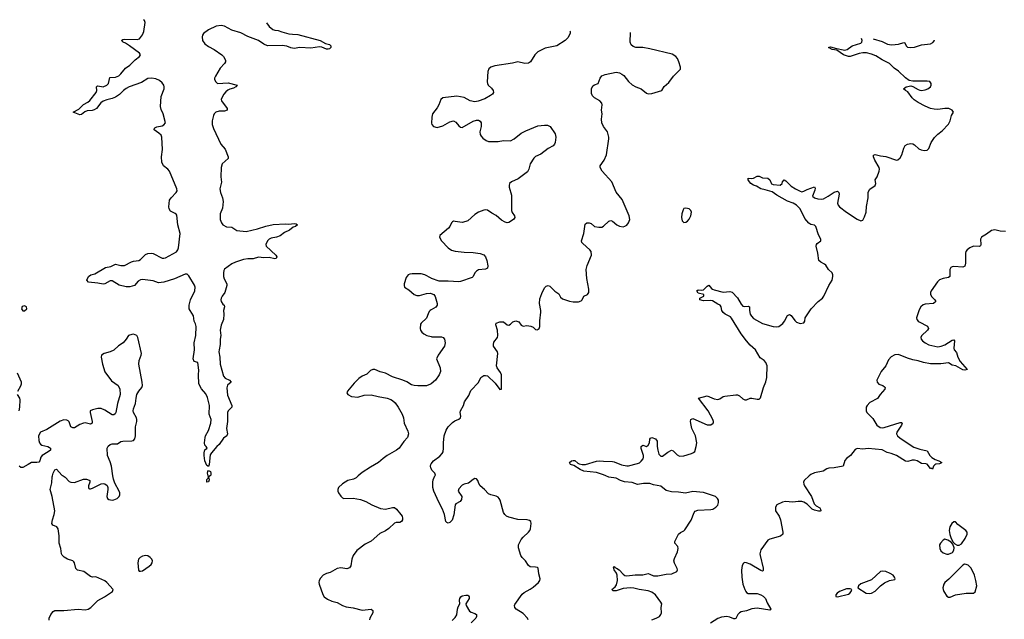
# Model space of a CAD drawing. Header units: inches. Extents: x 1552086 to 1694788, y 812325 to 917226.
# Tile 102 of 109: x 1655397 to 1666415, y 908397 to 915102. Entities that reach past the tile are written whole.
import ezdxf

# ---------------------------------------------------------------- set-up
doc = ezdxf.new("R2010")
doc.units = ezdxf.units.IN
doc.header["$MEASUREMENT"] = 0
for name, color, linetype in [('B6950', 7, 'Continuous'), ('B6951', 7, 'Continuous'), ('B6960', 7, 'Continuous'), ('B6961', 7, 'Continuous')]:
    doc.layers.add(name, color=color, linetype=linetype)

msp = doc.modelspace()

# ---------------------------------------------------------------- linework, layer by layer
at = {"layer": 'B6950', "color": 6}
for points, elevation in [([(1655728, 908388), (1655728, 908410), (1655746, 908450), (1655770, 908484), (1655790, 908496), (1655890, 908497), (1656050, 908510), (1656130, 908502), (1656162, 908510), (1656191, 908530), (1656270, 908607), (1656344, 908650), (1656434, 908710), (1656443, 908730), (1656372, 908810), (1656348, 908828), (1656250, 908871), (1656210, 908870), (1656190, 908875), (1656115, 908930), (1656045, 908945), (1656026, 908966), (1656010, 909027), (1656001, 909041), (1655990, 909050), (1655930, 909071), (1655893, 909093), (1655873, 909113), (1655866, 909130), (1655858, 909190), (1655837, 909250), (1655840, 909330), (1655826, 909410), (1655813, 909433), (1655769, 909449), (1655756, 909470), (1655764, 909510), (1655784, 909570), (1655790, 909610), (1655761, 909770), (1655739, 909850), (1655756, 909924), (1655761, 909990), (1655763, 910000)], 800), ([(1655882, 910000), (1655905, 909985), (1655950, 909940), (1655970, 909930), (1656010, 909928), (1656110, 909966), (1656145, 909965), (1656175, 909955), (1656180, 909950), (1656183, 909930), (1656166, 909890), (1656165, 909870), (1656170, 909860), (1656178, 909858), (1656190, 909855), (1656210, 909862), (1656310, 909911), (1656330, 909915), (1656351, 909911), (1656374, 909894), (1656383, 909870), (1656384, 909850), (1656372, 909770), (1656378, 909750), (1656396, 909736), (1656430, 909730), (1656450, 909734), (1656489, 909750), (1656511, 909770), (1656519, 909790), (1656518, 909810), (1656511, 909830), (1656461, 909921), (1656445, 909965), (1656440, 910000)], 800), ([(1657528, 910000), (1657511, 909990), (1657516, 909956), (1657510, 909933), (1657490, 909929), (1657490, 909959), (1657505, 909975), (1657510, 909990), (1657507, 910000)], 700), ([(1659185, 910000), (1659161, 909979), (1659134, 909966), (1659070, 909948), (1659008, 909912), (1658966, 909870), (1658958, 909850), (1658958, 909830), (1658965, 909810), (1658990, 909774), (1659010, 909756), (1659025, 909750), (1659130, 909752), (1659210, 909737), (1659270, 909714), (1659337, 909677), (1659436, 909636), (1659490, 909628), (1659570, 909649), (1659590, 909647), (1659614, 909630), (1659662, 909570), (1659675, 909550), (1659681, 909530), (1659679, 909510), (1659668, 909490), (1659650, 909479), (1659610, 909480), (1659590, 909473), (1659529, 909411), (1659490, 909385), (1659425, 909355), (1659330, 909271), (1659263, 909237), (1659170, 909165), (1659127, 909110), (1659115, 909070), (1659104, 908996), (1659089, 908971), (1659057, 908963), (1658990, 908973), (1658950, 908966), (1658870, 908922), (1658830, 908908), (1658793, 908890), (1658762, 908858), (1658749, 908830), (1658746, 908810), (1658749, 908790), (1658790, 908676), (1658805, 908650), (1658843, 908623), (1658890, 908600), (1658950, 908584), (1659010, 908550), (1659050, 908536), (1659130, 908527), (1659230, 908500), (1659330, 908510), (1659350, 908496), (1659349, 908470), (1659314, 908410), (1659310, 908390)], 800)]:
    msp.add_lwpolyline(points, dxfattribs=dict(at, elevation=elevation))
at = {"layer": 'B6950', "color": 6, "elevation": 800}
msp.add_lwpolyline([(1656810, 909111), (1656770, 909104), (1656745, 909090), (1656727, 909070), (1656719, 909030), (1656725, 908945), (1656735, 908935), (1656750, 908934), (1656770, 908941), (1656847, 908990), (1656867, 909010), (1656879, 909030), (1656882, 909050), (1656874, 909070), (1656857, 909090), (1656830, 909106)], close=True, dxfattribs=at)
at = {"layer": 'B6951', "color": 6}
for points, elevation in [([(1658160, 915067), (1658190, 915028), (1658230, 914994), (1658250, 914986), (1658290, 914982), (1658330, 914965), (1658410, 914945), (1658450, 914939), (1658510, 914937), (1658759, 914870), (1658817, 914837), (1658865, 914825), (1658879, 914810), (1658878, 914790), (1658863, 914777), (1658848, 914772), (1658830, 914774), (1658776, 914796), (1658750, 914799), (1658655, 914785), (1658530, 914790), (1658470, 914782), (1658431, 914789), (1658387, 914807), (1658335, 914815), (1658170, 914810), (1658128, 914828), (1658070, 914870), (1657950, 914913), (1657870, 914956), (1657770, 914985), (1657690, 915030), (1657650, 915038), (1657596, 915030), (1657510, 914991), (1657455, 914950), (1657442, 914930), (1657438, 914910), (1657444, 914870), (1657470, 914831), (1657510, 914802), (1657574, 914770), (1657660, 914710), (1657678, 914690), (1657698, 914650), (1657700, 914630), (1657689, 914611), (1657639, 914561), (1657586, 914470), (1657578, 914450), (1657577, 914437), (1657586, 914410), (1657610, 914390), (1657730, 914396), (1657832, 914370), (1657816, 914350), (1657790, 914335), (1657750, 914326), (1657725, 914315), (1657703, 914297), (1657680, 914270), (1657658, 914230), (1657651, 914210), (1657654, 914194), (1657719, 914110), (1657717, 914090), (1657690, 914079), (1657630, 914079), (1657590, 914067), (1657574, 914050), (1657567, 914033), (1657552, 913970), (1657552, 913930), (1657564, 913884), (1657646, 913710), (1657695, 913655), (1657729, 913570), (1657729, 913550), (1657661, 913490), (1657651, 913450), (1657647, 913347), (1657654, 913286), (1657638, 913210), (1657644, 913170), (1657666, 913110), (1657674, 913070), (1657665, 912995), (1657641, 912930), (1657639, 912910), (1657641, 912870), (1657654, 912830), (1657670, 912809), (1657710, 912786), (1657770, 912784), (1657827, 912747), (1657930, 912733), (1658058, 912762), (1658150, 912794), (1658233, 912813), (1658370, 912819), (1658410, 912816), (1658470, 912822), (1658490, 912820), (1658507, 912810), (1658482, 912790), (1658457, 912783), (1658416, 912750), (1658359, 912721), (1658310, 912684), (1658271, 912671), (1658210, 912661), (1658189, 912650), (1658170, 912630), (1658152, 912590), (1658154, 912570), (1658264, 912470), (1658274, 912450), (1658268, 912432), (1658250, 912430), (1658190, 912443), (1658130, 912440), (1658070, 912446), (1658010, 912430), (1657950, 912427), (1657901, 912419), (1657810, 912391), (1657770, 912373), (1657688, 912312), (1657681, 912299), (1657676, 912270), (1657678, 912230), (1657685, 912205), (1657714, 912150), (1657715, 912130), (1657693, 912050), (1657662, 912010), (1657650, 911990), (1657646, 911970), (1657650, 911950), (1657670, 911920), (1657684, 911910), (1657690, 911890), (1657677, 911850), (1657682, 911810), (1657678, 911750), (1657652, 911688), (1657642, 911650), (1657641, 911630), (1657649, 911570), (1657639, 911530), (1657641, 911470), (1657628, 911412), (1657627, 911390), (1657638, 911330), (1657639, 911250), (1657678, 911118), (1657695, 911095), (1657746, 911070), (1657764, 911050), (1657724, 911016), (1657713, 910987), (1657724, 910904), (1657771, 910790), (1657770, 910770), (1657730, 910730), (1657721, 910710), (1657721, 910610), (1657711, 910531), (1657722, 910470), (1657716, 910450), (1657679, 910421), (1657630, 910353), (1657601, 910330), (1657543, 910257), (1657530, 910235), (1657518, 910130), (1657510, 910105), (1657490, 910116), (1657470, 910170), (1657461, 910230), (1657461, 910259), (1657470, 910293), (1657495, 910310), (1657485, 910330), (1657470, 910343), (1657464, 910370), (1657471, 910430), (1657477, 910450), (1657511, 910509), (1657536, 910590), (1657538, 910630), (1657517, 910690), (1657520, 910790), (1657499, 910879), (1657480, 910920), (1657430, 910976), (1657400, 911030), (1657398, 911130), (1657403, 911183), (1657391, 911270), (1657350, 911282), (1657338, 911310), (1657351, 911410), (1657350, 911490), (1657368, 911570), (1657370, 911670), (1657363, 911703), (1657350, 911732), (1657342, 911790), (1657303, 911850), (1657295, 911870), (1657293, 911910), (1657307, 911970), (1657355, 912070), (1657361, 912110), (1657354, 912134), (1657290, 912238), (1657270, 912256), (1657250, 912256), (1657130, 912205), (1657010, 912168), (1656950, 912161), (1656890, 912181), (1656770, 912198), (1656748, 912192), (1656723, 912177), (1656681, 912130), (1656630, 912114), (1656590, 912117), (1656510, 912132), (1656430, 912183), (1656410, 912184), (1656350, 912148), (1656330, 912145), (1656270, 912157), (1656168, 912168), (1656149, 912190), (1656167, 912230), (1656193, 912250), (1656238, 912262), (1656358, 912330), (1656417, 912343), (1656470, 912369), (1656530, 912353), (1656570, 912352), (1656646, 912394), (1656670, 912402), (1656730, 912410), (1656750, 912419), (1656804, 912476), (1656830, 912487), (1656870, 912490), (1656890, 912487), (1656990, 912436), (1657010, 912434), (1657030, 912439), (1657150, 912508), (1657165, 912530), (1657172, 912550), (1657192, 912710), (1657165, 912810), (1657156, 912916), (1657148, 912928), (1657137, 912937), (1657083, 912963), (1657068, 912988), (1657065, 913010), (1657074, 913086), (1657090, 913110), (1657149, 913170), (1657158, 913190), (1657154, 913210), (1657072, 913410), (1657055, 913430), (1657007, 913467), (1656988, 913508), (1656985, 913570), (1656996, 913650), (1656988, 913790), (1656978, 913810), (1656955, 913835), (1656902, 913870), (1656906, 913890), (1656910, 913893), (1656930, 913903), (1656990, 913917), (1657010, 913927), (1657029, 913950), (1657004, 914050), (1656978, 914098), (1656972, 914130), (1656978, 914242), (1657012, 914330), (1657015, 914350), (1657009, 914370), (1656990, 914398), (1656962, 914422), (1656920, 914440), (1656870, 914450), (1656830, 914444), (1656758, 914402), (1656623, 914350), (1656590, 914332), (1656559, 914310), (1656514, 914266), (1656470, 914238), (1656430, 914222), (1656370, 914208), (1656331, 914190), (1656306, 914174), (1656255, 914110), (1656230, 914095), (1656206, 914086), (1656150, 914085), (1656126, 914074), (1656090, 914042), (1656070, 914037), (1655996, 914070), (1656059, 914101), (1656110, 914154), (1656159, 914181), (1656180, 914200), (1656253, 914290), (1656261, 914310), (1656258, 914350), (1656262, 914358), (1656270, 914364), (1656330, 914353), (1656370, 914370), (1656391, 914390), (1656405, 914455), (1656470, 914461), (1656505, 914475), (1656530, 914498), (1656581, 914559), (1656630, 914593), (1656690, 914654), (1656739, 914690), (1656748, 914710), (1656739, 914730), (1656627, 914810), (1656580, 914840), (1656556, 914850), (1656537, 914870), (1656550, 914881), (1656570, 914885), (1656710, 914881), (1656736, 914890), (1656770, 914932), (1656786, 914970), (1656800, 915070), (1656795, 915095), (1656784, 915102)], 700), ([(1660000, 912212), (1659929, 912249), (1659890, 912259), (1659790, 912262), (1659763, 912257), (1659744, 912250), (1659721, 912219), (1659701, 912150), (1659698, 912130), (1659702, 912110), (1659750, 912080), (1659810, 912030), (1659840, 912020), (1659870, 912019), (1659950, 912041), (1659990, 912045), (1660000, 912042)], 800), ([(1660000, 911857), (1659990, 911852), (1659980, 911840), (1659966, 911814), (1659950, 911763), (1659890, 911710), (1659883, 911697), (1659877, 911650), (1659882, 911630), (1659896, 911610), (1659919, 911590), (1659952, 911572), (1660000, 911560)], 800), ([(1656440, 910000), (1656424, 910110), (1656410, 910158), (1656379, 910230), (1656374, 910310), (1656385, 910335), (1656410, 910353), (1656430, 910358), (1656490, 910358), (1656530, 910386), (1656550, 910391), (1656650, 910392), (1656670, 910398), (1656685, 910415), (1656693, 910450), (1656693, 910550), (1656707, 910610), (1656707, 910630), (1656703, 910650), (1656672, 910710), (1656668, 910730), (1656671, 910750), (1656692, 910810), (1656699, 910870), (1656709, 910910), (1656730, 910950), (1656763, 910990), (1656770, 911010), (1656768, 911050), (1656730, 911250), (1656733, 911290), (1656756, 911350), (1656758, 911370), (1656717, 911550), (1656706, 911570), (1656690, 911580), (1656670, 911585), (1656650, 911584), (1656615, 911570), (1656589, 911530), (1656554, 911490), (1656503, 911457), (1656450, 911408), (1656410, 911389), (1656343, 911370), (1656313, 911350), (1656309, 911330), (1656323, 911250), (1656350, 911166), (1656424, 911064), (1656499, 911010), (1656519, 910970), (1656521, 910910), (1656490, 910810), (1656472, 910710), (1656465, 910695), (1656450, 910684), (1656430, 910683), (1656350, 910735), (1656310, 910753), (1656270, 910754), (1656210, 910741), (1656185, 910730), (1656186, 910710), (1656209, 910610), (1656209, 910591), (1656198, 910582), (1656190, 910580), (1656130, 910593), (1656110, 910592), (1656070, 910577), (1656010, 910540), (1655990, 910538), (1655969, 910550), (1655950, 910606), (1655938, 910618), (1655925, 910625), (1655890, 910627), (1655850, 910612), (1655700, 910520), (1655630, 910491), (1655608, 910450), (1655610, 910398), (1655620, 910370), (1655630, 910356), (1655646, 910346), (1655710, 910330), (1655730, 910319), (1655740, 910310), (1655741, 910290), (1655715, 910270), (1655647, 910230), (1655635, 910210), (1655623, 910170), (1655610, 910155), (1655590, 910149), (1655550, 910152), (1655530, 910149), (1655490, 910130), (1655430, 910093), (1655410, 910095), (1655389, 910109)], 800), ([(1655376, 910950), (1655411, 911009), (1655417, 911030), (1655416, 911050), (1655374, 911150)], 800), ([(1660000, 911032), (1659993, 911027), (1659950, 911009), (1659853, 911007), (1659810, 911011), (1659781, 911021), (1659730, 911051), (1659685, 911070), (1659567, 911107), (1659490, 911148), (1659430, 911164), (1659370, 911190), (1659350, 911191), (1659321, 911179), (1659281, 911139), (1659230, 911117), (1659192, 911090), (1659141, 911039), (1659065, 910950), (1659059, 910930), (1659068, 910910), (1659110, 910889), (1659181, 910881), (1659250, 910902), (1659330, 910908), (1659410, 910887), (1659510, 910870), (1659550, 910857), (1659570, 910845), (1659598, 910818), (1659632, 910770), (1659676, 910690), (1659690, 910651), (1659701, 910590), (1659742, 910502), (1659749, 910470), (1659735, 910430), (1659694, 910386), (1659643, 910310), (1659615, 910290), (1659508, 910230), (1659463, 910197), (1659413, 910150), (1659321, 910099), (1659230, 910040), (1659185, 910000)], 800), ([(1655391, 910730), (1655398, 910770), (1655403, 910850), (1655399, 910870), (1655373, 910910)], 800), ([(1660000, 910083), (1659996, 910090), (1659992, 910110), (1659997, 910130), (1660000, 910134)], 800), ([(1655763, 910000), (1655770, 910030), (1655790, 910070), (1655810, 910077), (1655867, 910010), (1655882, 910000)], 800), ([(1657507, 910000), (1657498, 910030), (1657502, 910050), (1657510, 910062), (1657531, 910051), (1657536, 910030), (1657534, 910010), (1657530, 910001), (1657528, 910000)], 700)]:
    msp.add_lwpolyline(points, dxfattribs=dict(at, elevation=elevation))
at = {"layer": 'B6951', "color": 6, "elevation": 800}
msp.add_lwpolyline([(1655450, 911902), (1655426, 911894), (1655416, 911870), (1655430, 911845), (1655450, 911845), (1655477, 911870), (1655474, 911890)], close=True, dxfattribs=at)
at = {"layer": 'B6960', "color": 6}
for points, elevation in [([(1661088, 908390), (1661078, 908410), (1661030, 908461), (1660954, 908510), (1660939, 908530), (1660935, 908550), (1660938, 908562), (1661020, 908680), (1661042, 908698), (1661110, 908733), (1661144, 908756), (1661201, 908810), (1661217, 908830), (1661221, 908850), (1661207, 908907), (1661199, 908970), (1661190, 908977), (1661170, 908982), (1661110, 908985), (1661090, 908998), (1661058, 909050), (1661018, 909090), (1661006, 909110), (1660977, 909197), (1660979, 909230), (1661010, 909290), (1661030, 909316), (1661091, 909370), (1661105, 909390), (1661112, 909410), (1661120, 909470), (1661118, 909490), (1661102, 909502), (1661075, 909510), (1660970, 909512), (1660870, 909539), (1660846, 909550), (1660824, 909570), (1660810, 909593), (1660772, 909730), (1660761, 909750), (1660750, 909762), (1660730, 909773), (1660670, 909789), (1660642, 909802), (1660599, 909850), (1660551, 909891), (1660535, 909915), (1660525, 909950), (1660510, 909968), (1660490, 909971), (1660470, 909962), (1660419, 909921), (1660370, 909910), (1660350, 909899), (1660310, 909855), (1660304, 909830), (1660344, 909770), (1660342, 909738), (1660325, 909715), (1660279, 909690), (1660270, 909679), (1660255, 909565), (1660235, 909505), (1660210, 909478), (1660190, 909473), (1660178, 909478), (1660165, 909490), (1660152, 909570), (1660129, 909630), (1660086, 909706), (1660030, 909830), (1660021, 909870), (1660019, 909930), (1660024, 909956), (1660044, 910000)], 800), ([(1662471, 908390), (1662521, 908410), (1662555, 908430), (1662573, 908450), (1662580, 908470), (1662575, 908530), (1662582, 908570), (1662572, 908590), (1662511, 908670), (1662470, 908701), (1662430, 908717), (1662330, 908730), (1662270, 908746), (1662231, 908749), (1662150, 908742), (1662070, 908714), (1662037, 908717), (1662025, 908725), (1662023, 908730), (1662060, 908760), (1662077, 908783), (1662088, 908830), (1662084, 908890), (1662074, 908914), (1662050, 908950), (1662040, 908980), (1662050, 908986), (1662058, 908978), (1662076, 908970), (1662104, 908950), (1662150, 908902), (1662170, 908887), (1662190, 908882), (1662285, 908895), (1662370, 908893), (1662430, 908908), (1662450, 908903), (1662490, 908885), (1662538, 908882), (1662630, 908903), (1662693, 908907), (1662749, 908930), (1662758, 908950), (1662755, 908965), (1662724, 909024), (1662718, 909050), (1662724, 909076), (1662759, 909150), (1662767, 909190), (1662762, 909210), (1662727, 909250), (1662728, 909268), (1662770, 909350), (1662790, 909368), (1662830, 909386), (1662841, 909399), (1662910, 909505), (1662944, 909590), (1662955, 909605), (1662984, 909616), (1663130, 909625), (1663154, 909630), (1663187, 909650), (1663208, 909672), (1663218, 909702), (1663216, 909730), (1663206, 909750), (1663182, 909770), (1663050, 909817), (1662930, 909828), (1662849, 909809), (1662770, 909820), (1662690, 909822), (1662630, 909839), (1662570, 909886), (1662490, 909902), (1662450, 909915), (1662376, 909916), (1662310, 909905), (1662250, 909928), (1662165, 909935), (1662119, 909950), (1662070, 909974), (1661990, 909985), (1661955, 910000)], 700), ([(1664231, 910000), (1664177, 909950), (1664169, 909930), (1664171, 909910), (1664179, 909890), (1664257, 909770), (1664288, 909688), (1664310, 909666), (1664350, 909644), (1664359, 909630), (1664360, 909610), (1664355, 909605), (1664335, 909605), (1664290, 909616), (1664266, 909630), (1664210, 909684), (1664170, 909708), (1664150, 909714), (1664110, 909714), (1664050, 909707), (1663965, 909715), (1663933, 909707), (1663870, 909676), (1663853, 909650), (1663854, 909610), (1663894, 909550), (1663911, 909511), (1663935, 909370), (1663935, 909350), (1663912, 909328), (1663790, 909295), (1663770, 909284), (1663690, 909173), (1663681, 909130), (1663682, 909110), (1663715, 908970), (1663716, 908944), (1663710, 908934), (1663690, 908942), (1663570, 909012), (1663530, 909029), (1663510, 909031), (1663496, 909024), (1663482, 908998), (1663474, 908946), (1663476, 908870), (1663490, 908790), (1663510, 908730), (1663521, 908710), (1663530, 908698), (1663550, 908686), (1663650, 908685), (1663690, 908672), (1663717, 908657), (1663741, 908630), (1663761, 908581), (1663804, 908510), (1663798, 908502), (1663790, 908501), (1663650, 908522), (1663590, 908513), (1663530, 908492), (1663470, 908479), (1663453, 908470), (1663434, 908450), (1663410, 908406), (1663398, 908402), (1663390, 908401), (1663342, 908422), (1663310, 908428), (1663250, 908422), (1663210, 908405), (1663126, 908354)], 700), ([(1660235, 908385), (1660270, 908418), (1660290, 908449), (1660296, 908510), (1660304, 908536), (1660322, 908570), (1660319, 908610), (1660322, 908630), (1660332, 908650), (1660350, 908661), (1660390, 908668), (1660410, 908666), (1660419, 908659), (1660425, 908650), (1660428, 908630), (1660391, 908570), (1660394, 908550), (1660430, 908487), (1660450, 908476), (1660490, 908464), (1660507, 908450), (1660509, 908430), (1660500, 908410), (1660450, 908357)], 800)]:
    msp.add_lwpolyline(points, dxfattribs=dict(at, elevation=elevation))
at = {"layer": 'B6960', "color": 6, "elevation": 800}
for points in [[(1665850, 909488), (1665829, 909470), (1665806, 909430), (1665798, 909390), (1665804, 909344), (1665820, 909300), (1665841, 909261), (1665860, 909240), (1665886, 909226), (1665910, 909225), (1665937, 909243), (1665978, 909302), (1665999, 909350), (1665998, 909370), (1665984, 909390), (1665896, 909456), (1665870, 909486)], [(1665750, 909294), (1665730, 909284), (1665700, 909250), (1665691, 909230), (1665692, 909190), (1665704, 909164), (1665730, 909141), (1665770, 909124), (1665790, 909124), (1665835, 909145), (1665852, 909170), (1665855, 909195), (1665838, 909238), (1665819, 909259), (1665783, 909283)], [(1665050, 908937), (1665029, 908930), (1664930, 908840), (1664810, 908793), (1664784, 908770), (1664776, 908750), (1664870, 908689), (1664910, 908686), (1664930, 908691), (1664970, 908712), (1665028, 908772), (1665074, 908806), (1665130, 908831), (1665190, 908843), (1665194, 908850), (1665186, 908870), (1665170, 908890), (1665136, 908910), (1665090, 908930)], [(1665970, 909014), (1665950, 909004), (1665794, 908846), (1665750, 908809), (1665738, 908790), (1665728, 908750), (1665729, 908729), (1665737, 908710), (1665770, 908656), (1665790, 908644), (1665810, 908644), (1665870, 908670), (1665988, 908688), (1666070, 908691), (1666090, 908703), (1666109, 908770), (1666098, 908830), (1666080, 908890), (1666045, 908970), (1666010, 909003), (1665990, 909011)], [(1664650, 908737), (1664570, 908710), (1664545, 908690), (1664529, 908670), (1664531, 908651), (1664550, 908649), (1664670, 908680), (1664686, 908690), (1664703, 908710), (1664707, 908730), (1664690, 908737)]]:
    msp.add_lwpolyline(points, close=True, dxfattribs=at)
at = {"layer": 'B6961', "color": 6}
for points, elevation in [([(1661553, 914978), (1661557, 914970), (1661555, 914950), (1661530, 914901), (1661499, 914870), (1661409, 914811), (1661277, 914783), (1661196, 914744), (1661162, 914710), (1661112, 914630), (1661090, 914616), (1661050, 914611), (1660970, 914630), (1660910, 914615), (1660712, 914588), (1660668, 914572), (1660648, 914552), (1660637, 914523), (1660629, 914409), (1660630, 914390), (1660639, 914370), (1660677, 914337), (1660696, 914310), (1660699, 914290), (1660689, 914270), (1660667, 914253), (1660603, 914217), (1660528, 914192), (1660490, 914184), (1660437, 914197), (1660370, 914232), (1660290, 914249), (1660130, 914228), (1660109, 914210), (1660087, 914150), (1660070, 914117), (1660015, 914050), (1660007, 914013), (1660005, 913945), (1660009, 913929), (1660026, 913910), (1660070, 913897), (1660130, 913915), (1660210, 913960), (1660250, 913970), (1660277, 913957), (1660310, 913916), (1660330, 913899), (1660350, 913897), (1660470, 913968), (1660510, 913979), (1660530, 913978), (1660549, 913969), (1660561, 913950), (1660561, 913910), (1660546, 913850), (1660550, 913819), (1660560, 913800), (1660578, 913778), (1660617, 913750), (1660642, 913742), (1660690, 913740), (1660750, 913741), (1660810, 913750), (1660890, 913749), (1660930, 913770), (1661010, 913835), (1661060, 913860), (1661194, 913914), (1661270, 913923), (1661302, 913922), (1661332, 913910), (1661388, 913828), (1661396, 913790), (1661388, 913730), (1661381, 913710), (1661367, 913693), (1661310, 913663), (1661230, 913598), (1661170, 913571), (1661150, 913554), (1661109, 913490), (1661096, 913430), (1661078, 913402), (1660976, 913324), (1660899, 913290), (1660879, 913270), (1660873, 913250), (1660876, 913230), (1660901, 913141), (1660902, 912970), (1660908, 912948), (1660933, 912910), (1660936, 912890), (1660924, 912870), (1660870, 912835), (1660850, 912832), (1660830, 912837), (1660790, 912862), (1660730, 912914), (1660679, 912939), (1660632, 912972), (1660610, 912976), (1660590, 912974), (1660530, 912950), (1660490, 912923), (1660410, 912853), (1660390, 912844), (1660350, 912834), (1660270, 912847), (1660250, 912848), (1660239, 912841), (1660229, 912831), (1660210, 912790), (1660196, 912770), (1660097, 912690), (1660093, 912670), (1660117, 912630), (1660191, 912551), (1660230, 912526), (1660270, 912514), (1660370, 912501), (1660470, 912498), (1660550, 912489), (1660590, 912474), (1660611, 912451), (1660625, 912410), (1660635, 912350), (1660630, 912325), (1660609, 912311), (1660530, 912304), (1660510, 912292), (1660490, 912271), (1660471, 912230), (1660459, 912221), (1660330, 912175), (1660310, 912172), (1660190, 912180), (1660090, 912179), (1660004, 912210), (1660000, 912212)], 800), ([(1660000, 910134), (1660029, 910171), (1660100, 910220), (1660124, 910250), (1660134, 910270), (1660141, 910310), (1660138, 910370), (1660145, 910450), (1660170, 910513), (1660192, 910548), (1660241, 910599), (1660265, 910615), (1660310, 910634), (1660331, 910650), (1660334, 910670), (1660326, 910710), (1660328, 910730), (1660362, 910790), (1660373, 910830), (1660421, 910899), (1660445, 910955), (1660530, 911047), (1660558, 911102), (1660590, 911122), (1660610, 911125), (1660630, 911119), (1660718, 911038), (1660770, 910967), (1660789, 910971), (1660787, 911130), (1660777, 911157), (1660738, 911210), (1660734, 911230), (1660749, 911370), (1660744, 911390), (1660700, 911450), (1660697, 911470), (1660703, 911497), (1660742, 911550), (1660747, 911570), (1660742, 911630), (1660725, 911690), (1660729, 911710), (1660770, 911725), (1660810, 911725), (1660850, 911691), (1660870, 911686), (1660890, 911696), (1660917, 911723), (1660950, 911735), (1660982, 911722), (1661010, 911686), (1661030, 911675), (1661070, 911681), (1661115, 911675), (1661143, 911663), (1661170, 911637), (1661190, 911633), (1661200, 911640), (1661211, 911649), (1661216, 911670), (1661216, 911736), (1661229, 911831), (1661229, 911851), (1661214, 911930), (1661218, 911982), (1661238, 912042), (1661270, 912103), (1661290, 912123), (1661310, 912129), (1661330, 912122), (1661386, 912066), (1661430, 912036), (1661450, 912001), (1661470, 911982), (1661550, 911956), (1661589, 911949), (1661651, 911949), (1661681, 911959), (1661692, 911970), (1661708, 912012), (1661751, 912029), (1661767, 912050), (1661767, 912090), (1661744, 912210), (1661737, 912310), (1661746, 912354), (1661797, 912470), (1661792, 912510), (1661778, 912530), (1661699, 912599), (1661689, 912610), (1661682, 912630), (1661709, 912710), (1661725, 912815), (1661745, 912830), (1661770, 912831), (1661790, 912822), (1661830, 912790), (1661878, 912782), (1661910, 912783), (1661930, 912792), (1661990, 912848), (1662010, 912856), (1662030, 912850), (1662080, 912810), (1662110, 912793), (1662150, 912785), (1662170, 912792), (1662190, 912806), (1662210, 912831), (1662223, 912870), (1662217, 912910), (1662138, 913090), (1662072, 913172), (1662024, 913290), (1661915, 913410), (1661893, 913450), (1661894, 913470), (1661938, 913530), (1661963, 913590), (1661991, 913769), (1661990, 913790), (1661975, 913850), (1661928, 913910), (1661911, 913950), (1661907, 913990), (1661913, 914050), (1661908, 914092), (1661916, 914150), (1661910, 914170), (1661890, 914195), (1661829, 914229), (1661807, 914250), (1661797, 914277), (1661794, 914330), (1661810, 914363), (1661830, 914375), (1661871, 914390), (1661892, 914450), (1661910, 914474), (1661950, 914491), (1662070, 914514), (1662110, 914507), (1662135, 914495), (1662158, 914478), (1662210, 914410), (1662250, 914373), (1662290, 914352), (1662351, 914331), (1662410, 914282), (1662430, 914272), (1662470, 914276), (1662582, 914310), (1662610, 914356), (1662660, 914400), (1662713, 914470), (1662790, 914550), (1662791, 914570), (1662773, 914630), (1662757, 914670), (1662741, 914690), (1662697, 914717), (1662450, 914776), (1662370, 914790), (1662290, 914793), (1662263, 914803), (1662241, 914821), (1662228, 914850), (1662231, 914960)], 800), ([(1661955, 910000), (1661930, 910011), (1661850, 910038), (1661710, 910053), (1661670, 910071), (1661599, 910119), (1661562, 910130), (1661550, 910150), (1661570, 910170), (1661590, 910174), (1661608, 910172), (1661643, 910143), (1661657, 910137), (1661690, 910129), (1661730, 910128), (1661850, 910166), (1661889, 910171), (1661930, 910164), (1662030, 910163), (1662050, 910159), (1662130, 910124), (1662190, 910115), (1662210, 910115), (1662310, 910138), (1662332, 910148), (1662350, 910164), (1662372, 910190), (1662379, 910210), (1662376, 910230), (1662351, 910309), (1662350, 910331), (1662370, 910343), (1662410, 910331), (1662430, 910343), (1662443, 910370), (1662450, 910411), (1662457, 910423), (1662470, 910430), (1662510, 910415), (1662529, 910390), (1662531, 910330), (1662538, 910290), (1662550, 910245), (1662570, 910220), (1662590, 910222), (1662650, 910267), (1662690, 910287), (1662710, 910282), (1662755, 910235), (1662782, 910222), (1662830, 910226), (1662913, 910250), (1662938, 910262), (1662950, 910274), (1662967, 910330), (1662974, 910370), (1662959, 910450), (1662920, 910530), (1662909, 910570), (1662902, 910610), (1662908, 910632), (1662930, 910641), (1663090, 910571), (1663130, 910573), (1663158, 910590), (1663160, 910600), (1663161, 910610), (1663152, 910630), (1663101, 910730), (1662994, 910870), (1663090, 910896), (1663170, 910861), (1663210, 910854), (1663230, 910861), (1663270, 910887), (1663287, 910893), (1663410, 910907), (1663430, 910906), (1663450, 910898), (1663490, 910862), (1663510, 910852), (1663530, 910850), (1663570, 910870), (1663590, 910872), (1663650, 910860), (1663670, 910860), (1663687, 910873), (1663720, 910990), (1663748, 911052), (1663758, 911102), (1663761, 911230), (1663746, 911270), (1663728, 911290), (1663682, 911322), (1663632, 911410), (1663570, 911464), (1663530, 911510), (1663470, 911591), (1663364, 911764), (1663350, 911778), (1663290, 911810), (1663269, 911830), (1663255, 911850), (1663245, 911890), (1663236, 911910), (1663210, 911921), (1663150, 911959), (1663123, 911963), (1663050, 911959), (1663007, 911970), (1663007, 911990), (1663054, 912010), (1663052, 912030), (1662990, 912046), (1662975, 912070), (1662990, 912082), (1663030, 912078), (1663050, 912082), (1663090, 912123), (1663110, 912135), (1663138, 912098), (1663149, 912089), (1663170, 912081), (1663270, 912057), (1663343, 912063), (1663370, 912056), (1663431, 911991), (1663470, 911923), (1663490, 911899), (1663510, 911894), (1663550, 911898), (1663562, 911890), (1663562, 911850), (1663572, 911810), (1663586, 911786), (1663610, 911761), (1663710, 911705), (1663830, 911670), (1663870, 911668), (1663890, 911672), (1663935, 911705), (1663955, 911730), (1663990, 911796), (1664010, 911807), (1664030, 911794), (1664070, 911737), (1664090, 911720), (1664130, 911705), (1664170, 911711), (1664182, 911730), (1664186, 911770), (1664252, 911870), (1664331, 911950), (1664379, 911990), (1664394, 912010), (1664450, 912130), (1664488, 912190), (1664498, 912230), (1664496, 912250), (1664487, 912270), (1664449, 912309), (1664418, 912358), (1664404, 912370), (1664360, 912390), (1664341, 912410), (1664330, 912490), (1664311, 912570), (1664313, 912587), (1664321, 912599), (1664361, 912630), (1664362, 912650), (1664337, 912697), (1664307, 912790), (1664290, 912803), (1664250, 912813), (1664226, 912826), (1664181, 912881), (1664150, 912950), (1664125, 912990), (1664088, 913028), (1664051, 913051), (1663990, 913075), (1663870, 913140), (1663816, 913176), (1663740, 913200), (1663690, 913210), (1663641, 913241), (1663610, 913251), (1663580, 913270), (1663564, 913290), (1663549, 913310), (1663547, 913330), (1663585, 913325), (1663609, 913329), (1663648, 913352), (1663670, 913352), (1663710, 913335), (1663770, 913330), (1663790, 913310), (1663810, 913268), (1663830, 913261), (1663908, 913252), (1663929, 913270), (1663933, 913290), (1663950, 913310), (1663970, 913300), (1664030, 913241), (1664079, 913210), (1664130, 913184), (1664150, 913179), (1664170, 913184), (1664210, 913205), (1664290, 913232), (1664298, 913218), (1664295, 913195), (1664268, 913130), (1664292, 913112), (1664330, 913101), (1664370, 913097), (1664390, 913100), (1664445, 913130), (1664510, 913173), (1664550, 913184), (1664564, 913170), (1664567, 913150), (1664549, 913050), (1664555, 913030), (1664572, 913010), (1664650, 912949), (1664770, 912872), (1664810, 912854), (1664830, 912862), (1664850, 912897), (1664868, 912950), (1664873, 913013), (1664892, 913110), (1664890, 913173), (1664911, 913209), (1664971, 913250), (1664976, 913270), (1664971, 913310), (1664993, 913347), (1665015, 913410), (1665018, 913430), (1665015, 913450), (1664965, 913530), (1664951, 913569), (1664951, 913589), (1664970, 913595), (1665030, 913579), (1665091, 913571), (1665210, 913531), (1665225, 913535), (1665250, 913557), (1665269, 913590), (1665290, 913664), (1665306, 913694), (1665330, 913710), (1665370, 913718), (1665390, 913715), (1665410, 913704), (1665460, 913660), (1665486, 913646), (1665519, 913641), (1665550, 913644), (1665570, 913662), (1665596, 913730), (1665633, 913787), (1665670, 913824), (1665721, 913859), (1665790, 913934), (1665810, 913970), (1665823, 914030), (1665845, 914070), (1665832, 914092), (1665795, 914110), (1665750, 914110), (1665670, 914100), (1665630, 914101), (1665590, 914111), (1665530, 914134), (1665450, 914177), (1665407, 914207), (1665383, 914230), (1665335, 914295), (1665309, 914310), (1665287, 914330), (1665318, 914350), (1665370, 914362), (1665390, 914357), (1665450, 914321), (1665470, 914314), (1665490, 914312), (1665530, 914319), (1665561, 914330), (1665590, 914353), (1665598, 914370), (1665598, 914390), (1665581, 914410), (1665550, 914416), (1665390, 914414), (1665350, 914424), (1665310, 914451), (1665230, 914527), (1665182, 914562), (1665132, 914612), (1665050, 914653), (1664978, 914698), (1664930, 914717), (1664872, 914732), (1664832, 914732), (1664790, 914723), (1664690, 914690), (1664670, 914690), (1664616, 914710), (1664540, 914760), (1664487, 914770), (1664448, 914790), (1664470, 914798), (1664484, 914796), (1664524, 914784), (1664630, 914763), (1664658, 914770), (1664711, 914809), (1664810, 914839), (1664821, 914850), (1664823, 914870), (1664817, 914893)], 700), ([(1664949, 914889), (1665050, 914857), (1665109, 914830), (1665130, 914825), (1665157, 914823), (1665230, 914829), (1665290, 914849), (1665302, 914842), (1665316, 914810), (1665330, 914794), (1665370, 914790), (1665410, 914796), (1665490, 914822), (1665588, 914832), (1665614, 914846), (1665635, 914870), (1665636, 914871)], 700), ([(1666430, 912734), (1666370, 912739), (1666310, 912753), (1666270, 912745), (1666216, 912704), (1666159, 912670), (1666149, 912650), (1666152, 912588), (1666148, 912572), (1666132, 912568), (1666070, 912570), (1666028, 912552), (1665999, 912530), (1665985, 912510), (1665979, 912490), (1665982, 912378), (1665973, 912347), (1665950, 912336), (1665850, 912342), (1665830, 912338), (1665818, 912330), (1665807, 912310), (1665804, 912296), (1665804, 912230), (1665790, 912218), (1665730, 912210), (1665690, 912192), (1665669, 912170), (1665596, 912070), (1665589, 912050), (1665590, 912030), (1665604, 912004), (1665637, 911970), (1665647, 911950), (1665621, 911930), (1665530, 911921), (1665507, 911913), (1665481, 911890), (1665463, 911857), (1665434, 911770), (1665435, 911750), (1665450, 911730), (1665462, 911722), (1665554, 911674), (1665566, 911650), (1665557, 911630), (1665490, 911568), (1665482, 911550), (1665486, 911530), (1665500, 911510), (1665528, 911488), (1665570, 911467), (1665670, 911446), (1665710, 911452), (1665750, 911465), (1665830, 911519), (1665850, 911524), (1665856, 911510), (1665851, 911430), (1665855, 911410), (1665880, 911380), (1665894, 911330), (1665920, 911280), (1665998, 911190), (1665975, 911185), (1665950, 911188), (1665873, 911233), (1665830, 911241), (1665790, 911265), (1665705, 911255), (1665590, 911255), (1665510, 911269), (1665450, 911288), (1665390, 911299), (1665330, 911318), (1665230, 911360), (1665190, 911356), (1665150, 911332), (1665120, 911300), (1665089, 911230), (1665038, 911170), (1664989, 911070), (1664992, 911050), (1665010, 911027), (1665055, 911010), (1665076, 910996), (1665081, 910990), (1665079, 910970), (1665024, 910910), (1664995, 910865), (1664910, 910823), (1664879, 910790), (1664870, 910770), (1664868, 910730), (1664875, 910710), (1664943, 910643), (1664990, 910568), (1665024, 910544), (1665050, 910540), (1665070, 910543), (1665250, 910598), (1665270, 910598), (1665273, 910590), (1665265, 910570), (1665212, 910490), (1665209, 910470), (1665218, 910450), (1665250, 910422), (1665404, 910324), (1665470, 910299), (1665550, 910283), (1665580, 910230), (1665605, 910205), (1665643, 910183), (1665684, 910170), (1665716, 910150), (1665714, 910146), (1665690, 910137), (1665650, 910132), (1665636, 910124), (1665621, 910110), (1665610, 910076), (1665602, 910082), (1665590, 910084), (1665551, 910131), (1665537, 910137), (1665490, 910138), (1665441, 910170), (1665410, 910177), (1665384, 910176), (1665337, 910163), (1665310, 910167), (1665210, 910230), (1665150, 910253), (1665103, 910263), (1665050, 910293), (1664890, 910306), (1664830, 910301), (1664770, 910307), (1664745, 910295), (1664694, 910230), (1664650, 910195), (1664630, 910173), (1664610, 910109), (1664510, 910091), (1664450, 910088), (1664430, 910081), (1664388, 910052), (1664290, 910036), (1664250, 910018), (1664231, 910000)], 700), ([(1660000, 912042), (1660030, 912030), (1660047, 912007), (1660068, 911930), (1660068, 911910), (1660053, 911887), (1660000, 911857)], 800), ([(1660000, 911560), (1660010, 911557), (1660117, 911557), (1660136, 911550), (1660151, 911530), (1660159, 911490), (1660149, 911450), (1660079, 911350), (1660062, 911310), (1660103, 911210), (1660104, 911170), (1660090, 911130), (1660049, 911070), (1660000, 911032)], 800), ([(1660044, 910000), (1660049, 910010), (1660044, 910030), (1660010, 910065), (1660000, 910083)], 800)]:
    msp.add_lwpolyline(points, dxfattribs=dict(at, elevation=elevation))
at = {"layer": 'B6961', "color": 6, "elevation": 800}
msp.add_lwpolyline([(1662850, 912996), (1662830, 912991), (1662822, 912978), (1662805, 912930), (1662801, 912890), (1662810, 912855), (1662830, 912836), (1662850, 912837), (1662870, 912848), (1662890, 912873), (1662908, 912910), (1662914, 912950), (1662908, 912970), (1662890, 912986)], close=True, dxfattribs=at)

doc.saveas('drawing.dxf')
